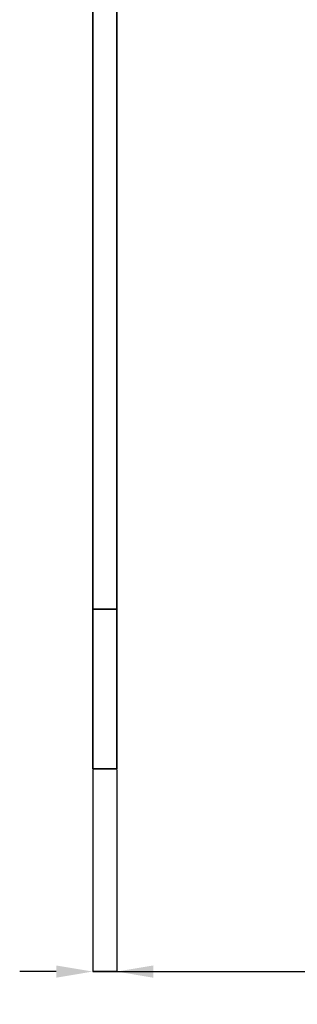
# Paper-space layout 'Sheet2' of a CAD drawing. Header units: millimetres. Extents: x 0 to 864, y 0 to 559.
# Tile 3 of 5: x 671 to 706, y 150 to 274. Entities that reach past the tile are written whole.
import ezdxf

# ---------------------------------------------------------------- set-up
doc = ezdxf.new("R2010")
doc.units = ezdxf.units.MM
doc.header["$PDSIZE"] = -1
doc.layers.add('SOLID', color=7, linetype='Continuous')
doc.styles.add('SLDTEXTSTYLE4', font='GOTHIC.TTF', dxfattribs={"width": 0.605})
doc.dimstyles.new('SLDDIMSTYLE6', dxfattribs={"dimtxt": 6.35, "dimasz": 4.572, "dimexe": 0, "dimexo": 0.0625, "dimgap": 1.5875, "dimtad": 0, "dimtih": 1, "dimtoh": 1, "dimlfac": 2, "dimrnd": 1e-09, "dimzin": 4, "dimdsep": 46, "dimtxsty": 'SLDTEXTSTYLE4', "dimsah": 1, "dimcen": 0.09, "dimadec": 0, "dimazin": 1, "dimtfac": 1, "dimtmove": 0, "dimatfit": 0, "dimfxl": 1, "dimfrac": 2, "dimtolj": 1, "dimtzin": 12, "dimarcsym": 0})

# ---------------------------------------------------------------- blocks, each defined once
blk = doc.blocks.new('_D_8')
at = {"layer": 'Defpoints', "color": 0}
for p in [(679.99, 179.98), (682.99, 179.98), (682.99, 154.58)]:
    blk.add_point(p, dxfattribs=at)
at = {"layer": 'SOLID', "color": 0, "lineweight": -2}
for p, q in [((679.99, 179.91), (679.99, 154.58)), ((682.99, 179.91), (682.99, 154.58)), ((675.42, 154.58), (670.85, 154.58)), ((679.99, 154.58), (682.99, 154.58)), ((682.99, 154.58), (679.99, 154.58)), ((682.99, 154.58), (713.04, 154.58)), ((687.56, 154.58), (692.14, 154.58))]:
    blk.add_line(p, q, dxfattribs=at)
at = {"layer": 'SOLID', "color": 0}
for points in [[(675.42, 153.81), (675.42, 155.34), (679.99, 154.58)], [(687.56, 155.34), (687.56, 153.81), (682.99, 154.58)]]:
    blk.add_solid(points, dxfattribs=at)
at = {"layer": 'SOLID', "color": 0, "insert": (721.09, 158.81), "char_height": 6.35, "attachment_point": 2, "style": 'SLDTEXTSTYLE4'}
blk.add_mtext('\\A1;(6.00)', dxfattribs=at)

psp = doc.layouts.new('Sheet2')

# ---------------------------------------------------------------- linework, layer by layer
at = {"layer": 'SOLID', "linetype": 'Continuous', "lineweight": 35}
for p, q in [((679.9919, 434.9759), (679.9919, 199.9759)), ((682.9919, 434.9759), (682.9919, 199.9759)), ((679.9919, 199.9759), (682.9919, 199.9759)), ((679.9919, 199.9759), (679.9919, 179.9759)), ((682.9919, 199.9759), (682.9919, 179.9759)), ((679.9919, 179.9759), (682.9919, 179.9759))]:
    psp.add_line(p, q, dxfattribs=at)

# ---------------------------------------------------------------- dimensions: what is measured, and where the dimension line sits
at = {"layer": 'SOLID'}
dim = psp.add_linear_dim(base=(682.9919, 154.5759), p1=(679.9919, 179.9759), p2=(682.9919, 179.9759), text='(<>)', dimstyle='SLDDIMSTYLE6', dxfattribs=at)
dim.commit()
dim.dimension.update_dxf_attribs({"geometry": '_D_8', "text_midpoint": (721.0919, 154.5759), "dimtype": 160})

doc.saveas('drawing.dxf')
